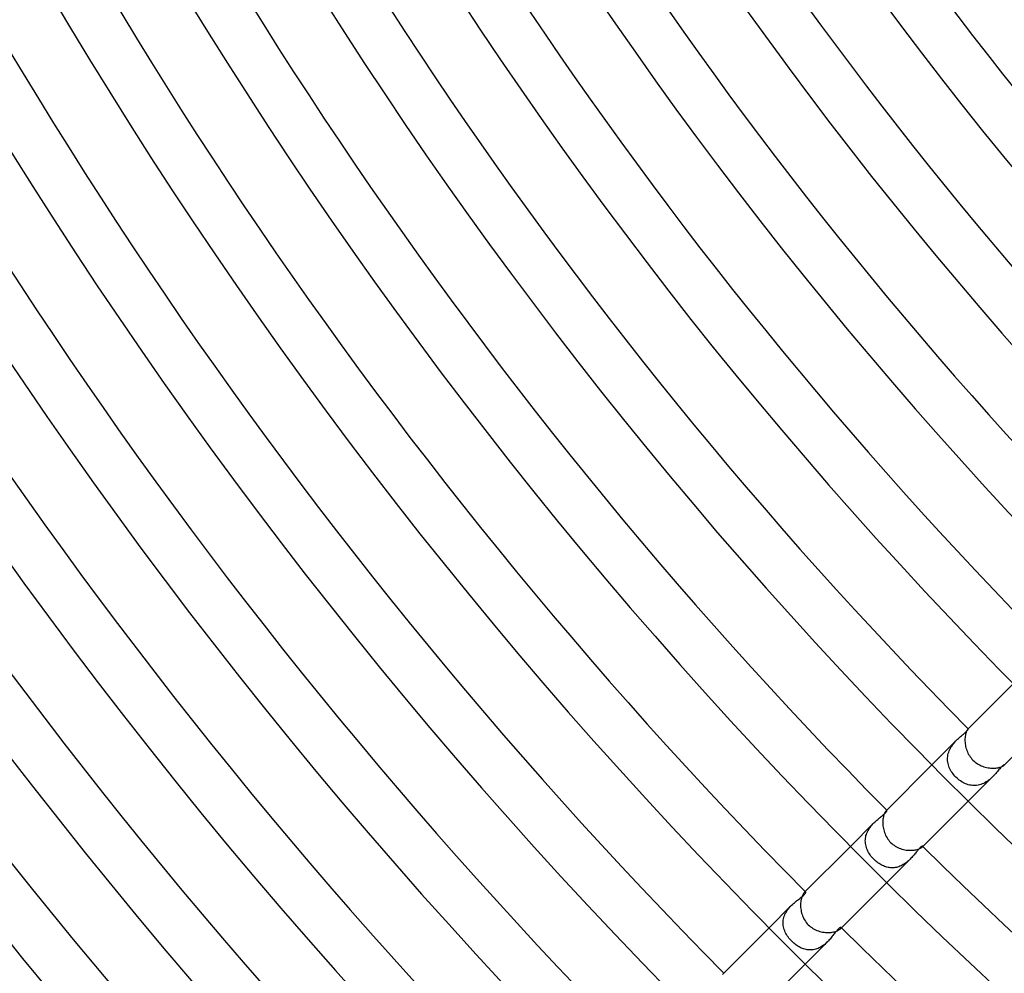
# Model space of a CAD drawing. Header units: millimetres. Extents: x -535 to 535, y -535 to 535.
# Tile 7 of 106: x -323 to -246, y -265 to -191. Entities that reach past the tile are written whole.
import ezdxf

# ---------------------------------------------------------------- set-up
doc = ezdxf.new("R2010")
doc.units = ezdxf.units.MM
doc.layers.add('HIDDEN', color=7, linetype='Continuous')
doc.layers.add('THICK', color=7, linetype='Continuous')

msp = doc.modelspace()

# ---------------------------------------------------------------- linework, layer by layer
at = {"layer": 'HIDDEN'}
for p, q in [((-248.965, -246.209), (-248.937, -246.174)), ((-248.937, -246.174), (-248.915, -246.144)), ((-248.915, -246.087), (-248.923, -246.095)), ((-248.908, -246.082), (-248.915, -246.087)), ((-248.915, -246.144), (-248.899, -246.119)), ((-248.902, -246.078), (-248.908, -246.082)), ((-248.897, -246.076), (-248.902, -246.078)), ((-248.899, -246.119), (-248.89, -246.099)), ((-248.892, -246.076), (-248.897, -246.076)), ((-248.889, -246.077), (-248.892, -246.076)), ((-248.89, -246.099), (-248.887, -246.085)), ((-248.887, -246.085), (-248.889, -246.077)), ((-249.797, -246.969), (-249.719, -246.892)), ((-249.719, -246.892), (-249.64, -246.819)), ((-249.64, -246.819), (-249.563, -246.75)), ((-249.563, -246.75), (-249.487, -246.683)), ((-249.487, -246.683), (-249.413, -246.619)), ((-249.413, -246.619), (-249.341, -246.557)), ((-249.341, -246.557), (-249.272, -246.499)), ((-249.272, -246.499), (-249.207, -246.442)), ((-249.207, -246.442), (-249.146, -246.389)), ((-249.146, -246.389), (-249.091, -246.338)), ((-249.091, -246.338), (-249.043, -246.291)), ((-249.043, -246.291), (-249.001, -246.248)), ((-249.001, -246.248), (-248.965, -246.209)), ((-249.798, -246.97), (-251.726, -248.898)), ((-250.379, -247.795), (-250.333, -247.69)), ((-250.333, -247.69), (-250.28, -247.588)), ((-250.28, -247.588), (-250.221, -247.489)), ((-250.221, -247.489), (-250.158, -247.394)), ((-250.158, -247.394), (-250.091, -247.302)), ((-250.091, -247.302), (-250.021, -247.213)), ((-250.021, -247.213), (-249.948, -247.128)), ((-249.948, -247.128), (-249.873, -247.047)), ((-249.873, -247.047), (-249.797, -246.969)), ((-250.506, -248.449), (-250.504, -248.339)), ((-250.501, -248.559), (-250.506, -248.449)), ((-250.504, -248.339), (-250.494, -248.228)), ((-250.494, -248.228), (-250.477, -248.117)), ((-250.477, -248.117), (-250.451, -248.008)), ((-250.451, -248.008), (-250.419, -247.901)), ((-250.419, -247.901), (-250.379, -247.795)), ((-250.488, -248.668), (-250.501, -248.559)), ((-250.468, -248.777), (-250.488, -248.668)), ((-250.441, -248.884), (-250.468, -248.777)), ((-250.408, -248.99), (-250.441, -248.884)), ((-250.368, -249.094), (-250.408, -248.99)), ((-250.322, -249.197), (-250.368, -249.094)), ((-250.27, -249.298), (-250.322, -249.197)), ((-246.431, -249.195), (-246.488, -249.26)), ((-246.378, -249.135), (-246.431, -249.195)), ((-246.329, -249.082), (-246.378, -249.135)), ((-246.283, -249.035), (-246.329, -249.082)), ((-246.241, -248.994), (-246.283, -249.035)), ((-246.202, -248.96), (-246.241, -248.994)), ((-246.169, -248.932), (-246.202, -248.96)), ((-246.14, -248.912), (-246.169, -248.932)), ((-246.116, -248.898), (-246.14, -248.912)), ((-246.098, -248.89), (-246.116, -248.898)), ((-246.085, -248.887), (-246.098, -248.89)), ((-246.095, -248.923), (-246.087, -248.915)), ((-246.087, -248.915), (-246.082, -248.908)), ((-246.077, -248.889), (-246.085, -248.887)), ((-246.082, -248.908), (-246.078, -248.902)), ((-246.078, -248.902), (-246.076, -248.896)), ((-246.076, -248.892), (-246.077, -248.889)), ((-246.076, -248.896), (-246.076, -248.892)), ((-250.212, -249.397), (-250.27, -249.298)), ((-250.149, -249.493), (-250.212, -249.397)), ((-250.081, -249.587), (-250.149, -249.493)), ((-250.009, -249.678), (-250.081, -249.587)), ((-249.932, -249.766), (-250.009, -249.678)), ((-249.851, -249.851), (-249.932, -249.766)), ((-249.767, -249.931), (-249.851, -249.851)), ((-249.68, -250.008), (-249.767, -249.931)), ((-249.589, -250.08), (-249.68, -250.008)), ((-246.97, -249.798), (-248.898, -251.726)), ((-247.215, -250.023), (-247.304, -250.093)), ((-247.13, -249.949), (-247.215, -250.023)), ((-247.048, -249.874), (-247.13, -249.949)), ((-246.97, -249.798), (-247.048, -249.874)), ((-246.891, -249.718), (-246.97, -249.798)), ((-246.817, -249.638), (-246.891, -249.718)), ((-246.745, -249.558), (-246.817, -249.638)), ((-246.676, -249.479), (-246.745, -249.558)), ((-246.611, -249.403), (-246.676, -249.479)), ((-246.548, -249.33), (-246.611, -249.403)), ((-246.488, -249.26), (-246.548, -249.33)), ((-249.496, -250.147), (-249.589, -250.08)), ((-249.4, -250.21), (-249.496, -250.147)), ((-249.302, -250.268), (-249.4, -250.21)), ((-249.201, -250.32), (-249.302, -250.268)), ((-249.099, -250.366), (-249.201, -250.32)), ((-248.995, -250.406), (-249.099, -250.366)), ((-248.889, -250.44), (-248.995, -250.406)), ((-248.783, -250.467), (-248.889, -250.44)), ((-248.674, -250.487), (-248.783, -250.467)), ((-248.565, -250.501), (-248.674, -250.487)), ((-248.455, -250.506), (-248.565, -250.501)), ((-248.344, -250.505), (-248.455, -250.506)), ((-248.234, -250.495), (-248.344, -250.505)), ((-248.125, -250.478), (-248.234, -250.495)), ((-248.015, -250.453), (-248.125, -250.478)), ((-247.906, -250.421), (-248.015, -250.453)), ((-247.799, -250.381), (-247.906, -250.421)), ((-247.695, -250.335), (-247.799, -250.381)), ((-247.593, -250.283), (-247.695, -250.335)), ((-247.494, -250.224), (-247.593, -250.283)), ((-247.398, -250.161), (-247.494, -250.224)), ((-247.304, -250.093), (-247.398, -250.161)), ((-255.963, -253.16), (-255.892, -253.1)), ((-255.892, -253.1), (-255.822, -253.042)), ((-255.822, -253.042), (-255.754, -252.987)), ((-255.754, -252.987), (-255.688, -252.933)), ((-255.688, -252.933), (-255.625, -252.881)), ((-255.625, -252.881), (-255.564, -252.831)), ((-255.564, -252.831), (-255.507, -252.782)), ((-255.507, -252.782), (-255.455, -252.736)), ((-255.455, -252.736), (-255.407, -252.691)), ((-255.407, -252.691), (-255.365, -252.649)), ((-255.365, -252.649), (-255.329, -252.611)), ((-255.329, -252.611), (-255.3, -252.576)), ((-255.295, -252.468), (-255.31, -252.482)), ((-255.3, -252.576), (-255.276, -252.544)), ((-255.281, -252.457), (-255.295, -252.468)), ((-255.269, -252.451), (-255.281, -252.457)), ((-255.276, -252.544), (-255.259, -252.516)), ((-255.259, -252.447), (-255.269, -252.451)), ((-255.25, -252.447), (-255.259, -252.447)), ((-255.259, -252.516), (-255.247, -252.493)), ((-255.245, -252.45), (-255.25, -252.447)), ((-255.247, -252.493), (-255.241, -252.474)), ((-255.24, -252.459), (-255.245, -252.45)), ((-255.241, -252.474), (-255.24, -252.459)), ((-256.259, -253.431), (-258.09, -255.262)), ((-256.663, -253.931), (-256.603, -253.839)), ((-256.603, -253.839), (-256.54, -253.751)), ((-256.54, -253.751), (-256.473, -253.666)), ((-256.473, -253.666), (-256.404, -253.584)), ((-256.404, -253.584), (-256.332, -253.506)), ((-256.332, -253.506), (-256.259, -253.43)), ((-256.259, -253.43), (-256.184, -253.358)), ((-256.184, -253.358), (-256.11, -253.289)), ((-256.11, -253.289), (-256.036, -253.223)), ((-256.036, -253.223), (-255.963, -253.16)), ((-256.93, -254.733), (-256.92, -254.63)), ((-256.92, -254.63), (-256.903, -254.526)), ((-256.903, -254.526), (-256.879, -254.423)), ((-256.879, -254.423), (-256.848, -254.32)), ((-256.848, -254.32), (-256.81, -254.22)), ((-256.81, -254.22), (-256.767, -254.121)), ((-256.767, -254.121), (-256.718, -254.025)), ((-256.718, -254.025), (-256.663, -253.931)), ((-256.933, -254.837), (-256.93, -254.733)), ((-256.929, -254.941), (-256.933, -254.837)), ((-256.918, -255.045), (-256.929, -254.941)), ((-256.901, -255.148), (-256.918, -255.045)), ((-256.878, -255.25), (-256.901, -255.148)), ((-256.848, -255.35), (-256.878, -255.25)), ((-256.813, -255.45), (-256.848, -255.35)), ((-252.689, -255.406), (-252.729, -255.448)), ((-252.652, -255.368), (-252.689, -255.406)), ((-252.617, -255.335), (-252.652, -255.368)), ((-252.585, -255.307), (-252.617, -255.335)), ((-252.555, -255.284), (-252.585, -255.307)), ((-252.528, -255.266), (-252.555, -255.284)), ((-252.505, -255.253), (-252.528, -255.266)), ((-252.486, -255.245), (-252.505, -255.253)), ((-252.47, -255.241), (-252.486, -255.245)), ((-252.481, -255.31), (-252.467, -255.295)), ((-252.458, -255.241), (-252.47, -255.241)), ((-252.467, -255.295), (-252.457, -255.281)), ((-252.45, -255.245), (-252.458, -255.241)), ((-252.457, -255.281), (-252.45, -255.269)), ((-252.447, -255.25), (-252.45, -255.245)), ((-252.45, -255.269), (-252.447, -255.259)), ((-252.447, -255.259), (-252.447, -255.25)), ((-256.771, -255.548), (-256.813, -255.45)), ((-256.725, -255.645), (-256.771, -255.548)), ((-256.673, -255.74), (-256.725, -255.645)), ((-256.616, -255.833), (-256.673, -255.74)), ((-256.555, -255.925), (-256.616, -255.833)), ((-256.489, -256.014), (-256.555, -255.925)), ((-256.418, -256.1), (-256.489, -256.014)), ((-256.344, -256.184), (-256.418, -256.1)), ((-253.299, -256.122), (-253.363, -256.19)), ((-253.238, -256.053), (-253.299, -256.122)), ((-253.179, -255.985), (-253.238, -256.053)), ((-253.121, -255.917), (-253.179, -255.985)), ((-253.066, -255.851), (-253.121, -255.917)), ((-253.013, -255.786), (-253.066, -255.851)), ((-252.961, -255.722), (-253.013, -255.786)), ((-252.911, -255.661), (-252.961, -255.722)), ((-252.863, -255.603), (-252.911, -255.661)), ((-252.816, -255.547), (-252.863, -255.603)), ((-252.772, -255.495), (-252.816, -255.547)), ((-252.729, -255.448), (-252.772, -255.495)), ((-256.266, -256.266), (-256.344, -256.184)), ((-256.189, -256.34), (-256.266, -256.266)), ((-256.109, -256.411), (-256.189, -256.34)), ((-256.027, -256.478), (-256.109, -256.411)), ((-255.943, -256.541), (-256.027, -256.478)), ((-255.858, -256.6), (-255.943, -256.541)), ((-255.772, -256.654), (-255.858, -256.6)), ((-255.685, -256.703), (-255.772, -256.654)), ((-255.598, -256.748), (-255.685, -256.703)), ((-255.51, -256.788), (-255.598, -256.748)), ((-255.422, -256.823), (-255.51, -256.788)), ((-255.333, -256.854), (-255.422, -256.823)), ((-255.243, -256.88), (-255.333, -256.854)), ((-253.43, -256.259), (-255.262, -258.09)), ((-255.152, -256.9), (-255.243, -256.88)), ((-255.061, -256.916), (-255.152, -256.9)), ((-254.969, -256.927), (-255.061, -256.916)), ((-254.876, -256.932), (-254.969, -256.927)), ((-254.782, -256.932), (-254.876, -256.932)), ((-254.688, -256.926), (-254.782, -256.932)), ((-254.595, -256.915), (-254.688, -256.926)), ((-254.502, -256.898), (-254.595, -256.915)), ((-254.41, -256.875), (-254.502, -256.898)), ((-254.319, -256.847), (-254.41, -256.875)), ((-254.228, -256.814), (-254.319, -256.847)), ((-254.138, -256.775), (-254.228, -256.814)), ((-254.05, -256.731), (-254.138, -256.775)), ((-253.964, -256.683), (-254.05, -256.731)), ((-253.881, -256.631), (-253.964, -256.683)), ((-253.8, -256.576), (-253.881, -256.631)), ((-253.721, -256.517), (-253.8, -256.576)), ((-253.644, -256.455), (-253.721, -256.517)), ((-253.57, -256.391), (-253.644, -256.455)), ((-253.499, -256.325), (-253.57, -256.391)), ((-253.43, -256.259), (-253.499, -256.325)), ((-253.363, -256.19), (-253.43, -256.259)), ((-262.007, -259.293), (-261.941, -259.241)), ((-261.941, -259.241), (-261.88, -259.192)), ((-261.88, -259.192), (-261.825, -259.145)), ((-261.825, -259.145), (-261.775, -259.1)), ((-261.775, -259.1), (-261.73, -259.058)), ((-261.73, -259.058), (-261.692, -259.018)), ((-261.678, -258.851), (-261.702, -258.873)), ((-261.692, -259.018), (-261.659, -258.981)), ((-261.655, -258.835), (-261.678, -258.851)), ((-261.659, -258.981), (-261.633, -258.948)), ((-261.636, -258.825), (-261.655, -258.835)), ((-261.619, -258.821), (-261.636, -258.825)), ((-261.633, -258.948), (-261.614, -258.918)), ((-261.606, -258.822), (-261.619, -258.821)), ((-261.614, -258.918), (-261.6, -258.892)), ((-261.596, -258.827), (-261.606, -258.822)), ((-261.6, -258.892), (-261.592, -258.869)), ((-261.591, -258.837), (-261.596, -258.827)), ((-261.592, -258.869), (-261.589, -258.851)), ((-261.589, -258.851), (-261.591, -258.837)), ((-262.715, -259.886), (-264.454, -261.626)), ((-262.866, -260.049), (-262.791, -259.965)), ((-262.791, -259.965), (-262.714, -259.885)), ((-262.714, -259.885), (-262.633, -259.807)), ((-262.633, -259.807), (-262.55, -259.732)), ((-262.55, -259.732), (-262.468, -259.66)), ((-262.468, -259.66), (-262.386, -259.591)), ((-262.386, -259.591), (-262.305, -259.526)), ((-262.305, -259.526), (-262.226, -259.464)), ((-262.226, -259.464), (-262.15, -259.404)), ((-262.15, -259.404), (-262.077, -259.348)), ((-262.077, -259.348), (-262.007, -259.293)), ((-263.301, -260.822), (-263.268, -260.718)), ((-263.268, -260.718), (-263.229, -260.615)), ((-263.229, -260.615), (-263.182, -260.514)), ((-263.182, -260.514), (-263.129, -260.415)), ((-263.129, -260.415), (-263.071, -260.319)), ((-263.071, -260.319), (-263.007, -260.226)), ((-263.007, -260.226), (-262.939, -260.136)), ((-262.939, -260.136), (-262.866, -260.049)), ((-263.358, -261.244), (-263.354, -261.138)), ((-263.354, -261.349), (-263.358, -261.244)), ((-263.354, -261.138), (-263.344, -261.032)), ((-263.342, -261.453), (-263.354, -261.349)), ((-263.344, -261.032), (-263.326, -260.926)), ((-263.325, -261.557), (-263.342, -261.453)), ((-263.326, -260.926), (-263.301, -260.822)), ((-263.3, -261.66), (-263.325, -261.557)), ((-263.27, -261.761), (-263.3, -261.66)), ((-263.233, -261.862), (-263.27, -261.761)), ((-263.191, -261.96), (-263.233, -261.862)), ((-263.143, -262.058), (-263.191, -261.96)), ((-263.09, -262.153), (-263.143, -262.058)), ((-263.032, -262.247), (-263.09, -262.153)), ((-262.969, -262.338), (-263.032, -262.247)), ((-259.512, -262.288), (-259.568, -262.358)), ((-259.458, -262.219), (-259.512, -262.288)), ((-259.406, -262.153), (-259.458, -262.219)), ((-259.356, -262.087), (-259.406, -262.153)), ((-259.307, -262.024), (-259.356, -262.087)), ((-259.259, -261.964), (-259.307, -262.024)), ((-259.213, -261.906), (-259.259, -261.964)), ((-259.168, -261.852), (-259.213, -261.906)), ((-259.125, -261.802), (-259.168, -261.852)), ((-259.084, -261.757), (-259.125, -261.802)), ((-259.045, -261.717), (-259.084, -261.757)), ((-259.009, -261.683), (-259.045, -261.717)), ((-258.975, -261.654), (-259.009, -261.683)), ((-258.944, -261.631), (-258.975, -261.654)), ((-258.916, -261.613), (-258.944, -261.631)), ((-258.891, -261.6), (-258.916, -261.613)), ((-258.869, -261.592), (-258.891, -261.6)), ((-258.873, -261.702), (-258.852, -261.678)), ((-258.851, -261.589), (-258.869, -261.592)), ((-258.852, -261.678), (-258.836, -261.656)), ((-258.837, -261.591), (-258.851, -261.589)), ((-258.827, -261.596), (-258.837, -261.591)), ((-258.836, -261.656), (-258.826, -261.636)), ((-258.821, -261.606), (-258.827, -261.596)), ((-258.826, -261.636), (-258.821, -261.62)), ((-258.821, -261.62), (-258.821, -261.606)), ((-262.902, -262.428), (-262.969, -262.338)), ((-262.832, -262.514), (-262.902, -262.428)), ((-262.757, -262.598), (-262.832, -262.514)), ((-262.679, -262.679), (-262.757, -262.598)), ((-262.604, -262.752), (-262.679, -262.679)), ((-262.526, -262.821), (-262.604, -262.752)), ((-262.447, -262.887), (-262.526, -262.821)), ((-262.365, -262.95), (-262.447, -262.887)), ((-262.282, -263.008), (-262.365, -262.95)), ((-262.197, -263.063), (-262.282, -263.008)), ((-262.11, -263.114), (-262.197, -263.063)), ((-259.886, -262.715), (-261.626, -264.454)), ((-260.353, -263.092), (-260.44, -263.143)), ((-260.268, -263.037), (-260.353, -263.092)), ((-260.187, -262.978), (-260.268, -263.037)), ((-260.107, -262.916), (-260.187, -262.978)), ((-260.031, -262.851), (-260.107, -262.916)), ((-259.957, -262.783), (-260.031, -262.851)), ((-259.886, -262.714), (-259.957, -262.783)), ((-259.817, -262.643), (-259.886, -262.714)), ((-259.75, -262.572), (-259.817, -262.643)), ((-259.687, -262.5), (-259.75, -262.572)), ((-259.626, -262.428), (-259.687, -262.5)), ((-259.568, -262.358), (-259.626, -262.428)), ((-262.022, -263.161), (-262.11, -263.114)), ((-261.933, -263.203), (-262.022, -263.161)), ((-261.842, -263.24), (-261.933, -263.203)), ((-261.751, -263.273), (-261.842, -263.24)), ((-261.658, -263.301), (-261.751, -263.273)), ((-261.565, -263.323), (-261.658, -263.301)), ((-261.471, -263.34), (-261.565, -263.323)), ((-261.376, -263.351), (-261.471, -263.34)), ((-261.281, -263.357), (-261.376, -263.351)), ((-261.186, -263.357), (-261.281, -263.357)), ((-261.091, -263.351), (-261.186, -263.357)), ((-260.995, -263.339), (-261.091, -263.351)), ((-260.899, -263.32), (-260.995, -263.339)), ((-260.805, -263.296), (-260.899, -263.32)), ((-260.712, -263.266), (-260.805, -263.296)), ((-260.62, -263.231), (-260.712, -263.266)), ((-260.529, -263.19), (-260.62, -263.231)), ((-260.44, -263.143), (-260.529, -263.19))]:
    msp.add_line(p, q, dxfattribs=at)
at = {"layer": 'THICK'}
for p, q in [((-245.362, -242.534), (-248.923, -246.095)), ((-242.534, -245.362), (-246.095, -248.923)), ((-248.977, -246.168), (-248.998, -246.206)), ((-248.957, -246.137), (-248.977, -246.168)), ((-248.939, -246.113), (-248.957, -246.137)), ((-248.923, -246.095), (-248.939, -246.113)), ((-249.146, -246.844), (-249.148, -246.94)), ((-249.148, -246.94), (-249.146, -247.04)), ((-249.139, -246.752), (-249.146, -246.844)), ((-249.13, -246.663), (-249.139, -246.752)), ((-249.116, -246.579), (-249.13, -246.663)), ((-249.1, -246.5), (-249.116, -246.579)), ((-249.082, -246.429), (-249.1, -246.5)), ((-249.063, -246.363), (-249.082, -246.429)), ((-249.042, -246.304), (-249.063, -246.363)), ((-249.02, -246.252), (-249.042, -246.304)), ((-248.998, -246.206), (-249.02, -246.252)), ((-249.146, -247.04), (-249.14, -247.142)), ((-249.14, -247.142), (-249.129, -247.246)), ((-249.129, -247.246), (-249.113, -247.351)), ((-249.113, -247.351), (-249.092, -247.456)), ((-249.092, -247.456), (-249.066, -247.562)), ((-249.066, -247.562), (-249.035, -247.667)), ((-249.035, -247.667), (-248.999, -247.771)), ((-248.999, -247.771), (-248.957, -247.874)), ((-248.957, -247.874), (-248.91, -247.975)), ((-248.91, -247.975), (-248.858, -248.074)), ((-248.858, -248.074), (-248.8, -248.17)), ((-248.8, -248.17), (-248.738, -248.263)), ((-248.738, -248.263), (-248.67, -248.353)), ((-248.67, -248.353), (-248.597, -248.439)), ((-248.597, -248.439), (-248.52, -248.52)), ((-251.726, -248.898), (-255.31, -252.482)), ((-248.52, -248.52), (-248.438, -248.598)), ((-248.438, -248.598), (-248.351, -248.671)), ((-248.351, -248.671), (-248.261, -248.739)), ((-248.261, -248.739), (-248.167, -248.802)), ((-248.167, -248.802), (-248.071, -248.86)), ((-248.071, -248.86), (-247.971, -248.912)), ((-247.971, -248.912), (-247.87, -248.959)), ((-247.87, -248.959), (-247.767, -249)), ((-247.767, -249), (-247.662, -249.037)), ((-247.662, -249.037), (-247.557, -249.068)), ((-247.557, -249.068), (-247.451, -249.093)), ((-247.451, -249.093), (-247.345, -249.114)), ((-247.345, -249.114), (-247.24, -249.13)), ((-247.24, -249.13), (-247.136, -249.14)), ((-247.136, -249.14), (-247.035, -249.147)), ((-247.035, -249.147), (-246.935, -249.148)), ((-246.935, -249.148), (-246.839, -249.146)), ((-246.839, -249.146), (-246.746, -249.139)), ((-246.746, -249.139), (-246.658, -249.129)), ((-246.658, -249.129), (-246.575, -249.116)), ((-246.575, -249.116), (-246.497, -249.1)), ((-246.497, -249.1), (-246.426, -249.081)), ((-246.426, -249.081), (-246.36, -249.062)), ((-246.36, -249.062), (-246.302, -249.041)), ((-246.302, -249.041), (-246.25, -249.019)), ((-246.25, -249.019), (-246.206, -248.998)), ((-246.206, -248.998), (-246.168, -248.977)), ((-246.168, -248.977), (-246.137, -248.957)), ((-246.137, -248.957), (-246.112, -248.939)), ((-246.112, -248.939), (-246.095, -248.923)), ((-248.898, -251.726), (-252.482, -255.31)), ((-255.539, -253.045), (-255.553, -253.137)), ((-255.523, -252.959), (-255.539, -253.045)), ((-255.503, -252.878), (-255.523, -252.959)), ((-255.481, -252.804), (-255.503, -252.878)), ((-255.458, -252.737), (-255.481, -252.804)), ((-255.432, -252.676), (-255.458, -252.737)), ((-255.407, -252.622), (-255.432, -252.676)), ((-255.381, -252.576), (-255.407, -252.622)), ((-255.356, -252.538), (-255.381, -252.576)), ((-255.332, -252.506), (-255.356, -252.538)), ((-255.31, -252.482), (-255.332, -252.506)), ((-255.567, -253.333), (-255.568, -253.435)), ((-255.568, -253.435), (-255.564, -253.54)), ((-255.562, -253.233), (-255.567, -253.333)), ((-255.564, -253.54), (-255.555, -253.647)), ((-255.553, -253.137), (-255.562, -253.233)), ((-255.555, -253.647), (-255.541, -253.755)), ((-255.541, -253.755), (-255.522, -253.864)), ((-255.522, -253.864), (-255.498, -253.973)), ((-255.498, -253.973), (-255.468, -254.081)), ((-255.468, -254.081), (-255.432, -254.188)), ((-255.432, -254.188), (-255.391, -254.293)), ((-255.391, -254.293), (-255.345, -254.397)), ((-255.345, -254.397), (-255.293, -254.498)), ((-255.293, -254.498), (-255.235, -254.596)), ((-255.235, -254.596), (-255.172, -254.691)), ((-258.09, -255.262), (-261.702, -258.874)), ((-255.172, -254.691), (-255.104, -254.783)), ((-255.104, -254.783), (-255.031, -254.87)), ((-255.031, -254.87), (-254.953, -254.953)), ((-254.953, -254.953), (-254.868, -255.033)), ((-254.868, -255.033), (-254.778, -255.107)), ((-254.778, -255.107), (-254.685, -255.177)), ((-254.685, -255.177), (-254.588, -255.24)), ((-254.588, -255.24), (-254.489, -255.298)), ((-254.489, -255.298), (-254.386, -255.35)), ((-254.386, -255.35), (-254.281, -255.396)), ((-254.281, -255.396), (-254.174, -255.437)), ((-252.671, -255.43), (-252.619, -255.405)), ((-252.619, -255.405), (-252.574, -255.38)), ((-252.574, -255.38), (-252.536, -255.355)), ((-252.536, -255.355), (-252.505, -255.332)), ((-252.505, -255.332), (-252.481, -255.31)), ((-254.174, -255.437), (-254.067, -255.472)), ((-254.067, -255.472), (-253.958, -255.501)), ((-253.958, -255.501), (-253.849, -255.525)), ((-253.849, -255.525), (-253.74, -255.544)), ((-253.74, -255.544), (-253.632, -255.557)), ((-253.632, -255.557), (-253.525, -255.565)), ((-253.525, -255.565), (-253.42, -255.568)), ((-253.42, -255.568), (-253.318, -255.567)), ((-253.318, -255.567), (-253.219, -255.561)), ((-253.219, -255.561), (-253.124, -255.551)), ((-253.124, -255.551), (-253.034, -255.537)), ((-253.034, -255.537), (-252.949, -255.521)), ((-252.949, -255.521), (-252.87, -255.501)), ((-252.87, -255.501), (-252.796, -255.479)), ((-252.796, -255.479), (-252.73, -255.455)), ((-252.73, -255.455), (-252.671, -255.43)), ((-255.262, -258.09), (-258.873, -261.702)), ((-261.9, -259.24), (-261.924, -259.321)), ((-261.874, -259.166), (-261.9, -259.24)), ((-261.846, -259.098), (-261.874, -259.166)), ((-261.817, -259.038), (-261.846, -259.098)), ((-261.787, -258.986), (-261.817, -259.038)), ((-261.758, -258.941), (-261.787, -258.986)), ((-261.729, -258.904), (-261.758, -258.941)), ((-261.702, -258.873), (-261.729, -258.904)), ((-261.985, -259.701), (-261.99, -259.807)), ((-261.99, -259.807), (-261.99, -259.915)), ((-261.99, -259.915), (-261.984, -260.025)), ((-261.976, -259.599), (-261.985, -259.701)), ((-261.984, -260.025), (-261.974, -260.136)), ((-261.962, -259.501), (-261.976, -259.599)), ((-261.945, -259.408), (-261.962, -259.501)), ((-261.924, -259.321), (-261.945, -259.408)), ((-261.974, -260.136), (-261.957, -260.249)), ((-261.957, -260.249), (-261.935, -260.362)), ((-261.935, -260.362), (-261.907, -260.474)), ((-261.907, -260.474), (-261.874, -260.586)), ((-261.874, -260.586), (-261.834, -260.696)), ((-261.834, -260.696), (-261.788, -260.804)), ((-261.788, -260.804), (-261.736, -260.91)), ((-261.736, -260.91), (-261.679, -261.013)), ((-261.679, -261.013), (-261.615, -261.112)), ((-261.615, -261.112), (-261.545, -261.208)), ((-261.545, -261.208), (-261.469, -261.3)), ((-261.469, -261.3), (-261.387, -261.387)), ((-261.387, -261.387), (-261.302, -261.466)), ((-261.302, -261.466), (-261.213, -261.541)), ((-261.213, -261.541), (-261.119, -261.61)), ((-264.454, -261.626), (-268.098, -265.269)), ((-261.119, -261.61), (-261.021, -261.673)), ((-261.021, -261.673), (-260.92, -261.731)), ((-260.92, -261.731), (-260.816, -261.783)), ((-260.816, -261.783), (-260.709, -261.829)), ((-260.709, -261.829), (-260.6, -261.869)), ((-260.6, -261.869), (-260.489, -261.903)), ((-260.489, -261.903), (-260.377, -261.932)), ((-260.377, -261.932), (-260.265, -261.955)), ((-260.265, -261.955), (-260.152, -261.972)), ((-260.152, -261.972), (-260.041, -261.983)), ((-260.041, -261.983), (-259.93, -261.989)), ((-259.93, -261.989), (-259.822, -261.99)), ((-259.822, -261.99), (-259.715, -261.986)), ((-259.715, -261.986), (-259.612, -261.978)), ((-259.612, -261.978), (-259.514, -261.965)), ((-259.514, -261.965), (-259.42, -261.947)), ((-259.42, -261.947), (-259.331, -261.927)), ((-259.331, -261.927), (-259.248, -261.903)), ((-259.248, -261.903), (-259.172, -261.876)), ((-259.172, -261.876), (-259.103, -261.848)), ((-259.103, -261.848), (-259.042, -261.819)), ((-259.042, -261.819), (-258.989, -261.789)), ((-258.989, -261.789), (-258.943, -261.759)), ((-258.943, -261.759), (-258.904, -261.73)), ((-258.904, -261.73), (-258.873, -261.702)), ((-261.626, -264.454), (-265.269, -268.098))]:
    msp.add_line(p, q, dxfattribs=at)
for radius, start, end in [(471, 179.99998, 0), (462, 179.99998, 0), (453, 179.99998, 0), (444, 179.99998, 0), (435, 179.99998, 0), (426, 179.99998, 0), (417, 179.99998, 0), (408, 179.99998, 0), (399, 179.99998, 0), (390, 179.99998, 0), (381, 179.99998, 0), (372, 179.99998, 0), (363, 179.99998, 0), (354, 179.99998, 0), (345, 179.99998, 0), (336, 179.99998, 0), (327, 179.99998, 0), (318, 179.99998, 0), (310, 179.99998, 0), (449, 180.25523, 224.74478), (440, 180.26045, 224.73956), (431, 180.26589, 224.73412), (422, 180.27156, 224.72845), (413, 180.27746, 224.72254), (404, 180.28365, 224.71636), (395, 180.29013, 224.70988), (386, 180.29689, 224.70312), (377, 180.30393, 224.69602), (368, 180.31138, 224.68863), (359, 180.31917, 224.68078), (350, 180.32743, 224.67258), (341, 180.33545, 224.66456), (332, 180.34513, 224.65488), (323, 180.35453, 224.64548), (314, 180.36358, 224.63643), (306, 180.37401, 224.626), (281, 180.4073, 224.59271), (277, 180.4132, 224.58681), (359, 225.31922, 269.68082), (368, 225.31137, 269.68862)]:
    msp.add_arc((0, 0), radius, start, end, dxfattribs=at)

doc.saveas('drawing.dxf')
